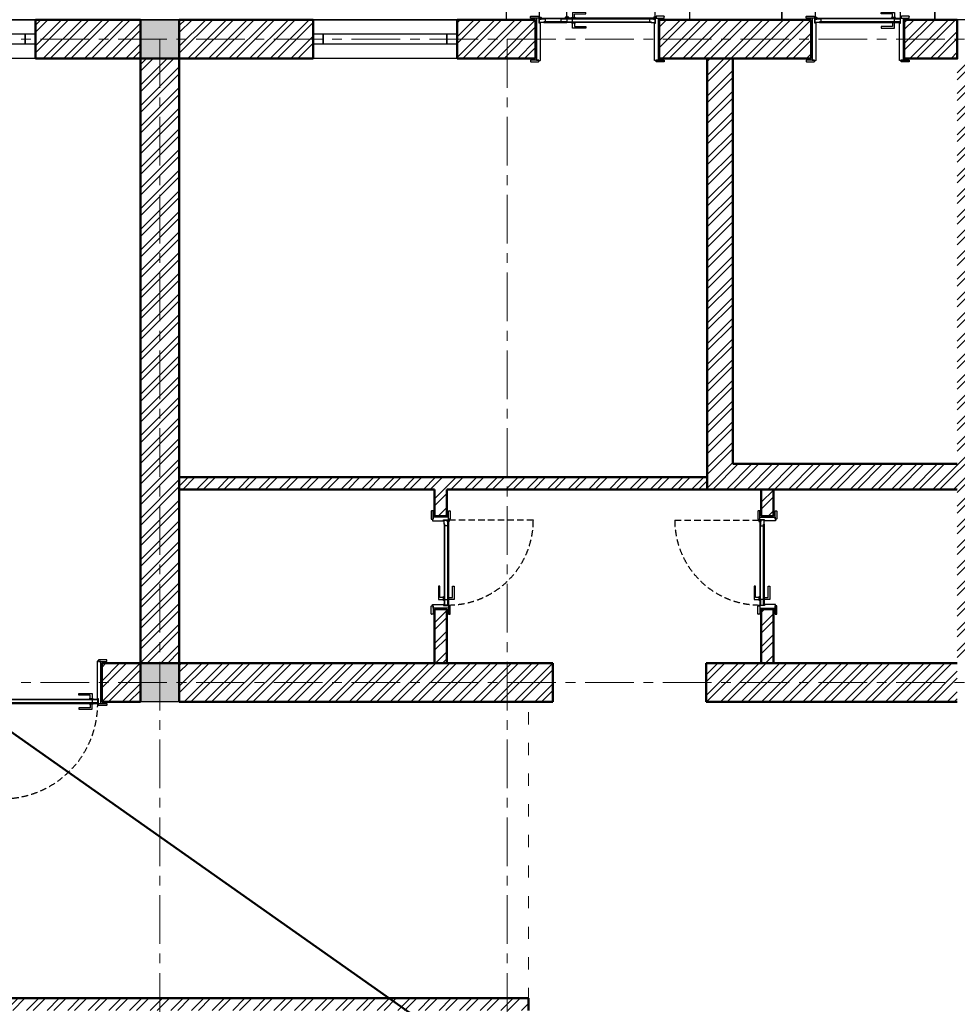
# Model space of a CAD drawing. Header units: millimetres. Extents: x 2063114 to 14983986, y -126020516 to 213791.
# Tile 42 of 256: x 2339965 to 2349149, y -1637401 to -1627761. Entities that reach past the tile are written whole.
import ezdxf

# ---------------------------------------------------------------- set-up
doc = ezdxf.new("R2010")
doc.units = ezdxf.units.MM
for name, pattern in [('181022_4A$0$Three Roomed_3C$0$HIDDEN2', [4.7625, 3.175, -1.5875]), ('ACAD_ISO03W100', [30, 12, -18]), ('ACAD_ISO10W100', [18, 12, -3, 0, -3]), ('осевая', [50.8, 31.75, -6.35, 6.35, -6.35])]:
    doc.linetypes.add(name, pattern=pattern)
for name, color, linetype, lineweight in [('_0', 7, 'Continuous', 20), ('сплошная_толстая', 7, 'Continuous', 50), ('Штриховка стен', 7, 'Continuous', 9)]:
    doc.layers.add(name, color=color, linetype=linetype, lineweight=lineweight)
for name, color, linetype in [('YQ_DIM', 3, 'Continuous'), ('двери и полы', 116, 'Continuous'), ('Окна', 5, 'Continuous'), ('пунктир', 1, 'ACAD_ISO10W100'), ('Размеры', 28, 'Continuous')]:
    doc.layers.add(name, color=color, linetype=linetype)

# ---------------------------------------------------------------- blocks, each defined once
blk = doc.blocks.new('*U387')
at = {"color": 0, "ltscale": 25}
for points in [[(0, 380), (1410, 380), (1410, 0), (0, 0)], [(0, 240), (100, 240), (100, 140), (0, 140)], [(100, 240), (1410, 240), (1410, 140), (100, 140)], [(100, 240), (1310, 240), (1310, 140), (100, 140)], [(1310, 240), (1410, 240), (1410, 140), (1310, 140)]]:
    blk.add_lwpolyline(points, close=True, dxfattribs=at)
blk = doc.blocks.new('*U393')
h = blk.add_hatch(color=0)
h.set_gradient(color1=(28, 28, 28), color2=(33, 33, 33), one_color=1, tint=0.13, name='INVSPHERICAL')
h.paths.add_polyline_path([(2487595.9, 242437.8), (2487598, 242437.8), (2487598, 242436.8, -0.277339), (2487597.5, 242435.9, -0.249299), (2487591.8, 242435.9, -0.277339), (2487591.2, 242436.8), (2487591.2, 242441), (2487594.9, 242441), (2487594.9, 242438.8, 0.414214)])
h = blk.add_hatch(color=0)
h.set_gradient(color1=(28, 28, 28), color2=(33, 33, 33), one_color=1, tint=0.13, name='INVSPHERICAL')
h.paths.add_polyline_path([(2488524.2, 242437.8), (2488522, 242437.8), (2488522, 242436.8, 0.277339), (2488522.6, 242435.9, 0.249299), (2488528.3, 242435.9, 0.277339), (2488528.8, 242436.8), (2488528.8, 242441), (2488525.2, 242441), (2488525.2, 242438.8, -0.414214)])
at = {"color": 0, "ltscale": 150}
for p, q in [((2487505, 242803), (2487505, 242819)), ((2487585, 242803), (2487505, 242803)), ((2487507, 242821), (2487583, 242821)), ((2487555, 242788), (2487555, 242408)), ((2487565, 242803), (2487585, 242803)), ((2487565, 242393), (2487565, 242803)), ((2487585, 242819), (2487585, 242803)), ((2487585, 242803), (2487585, 242808)), ((2487585, 242808), (2487600, 242808)), ((2487601, 242807), (2487601, 242439)), ((2488519, 242807), (2488519, 242439)), ((2488535, 242808), (2488520, 242808)), ((2488535, 242819), (2488535, 242803)), ((2488535, 242803), (2488535, 242808)), ((2488535, 242803), (2488615, 242803)), ((2488555, 242803), (2488535, 242803)), ((2488613, 242821), (2488537, 242821)), ((2488555, 242393), (2488555, 242803)), ((2488565, 242788), (2488565, 242408)), ((2488615, 242803), (2488615, 242819)), ((2487505, 242393), (2487505, 242377)), ((2487585, 242393), (2487505, 242393)), ((2487507, 242375), (2487583, 242375)), ((2487585, 242393), (2487565, 242393)), ((2487585, 242377), (2487585, 242393)), ((2487585, 242388), (2487585, 242393)), ((2487590, 242388), (2487585, 242388)), ((2487595, 242441), (2487591, 242441)), ((2487591, 242441), (2487591, 242389)), ((2487595, 242439), (2487595, 242441)), ((2487600, 242438), (2487596, 242438)), ((2488520, 242438), (2488524, 242438)), ((2488525, 242439), (2488525, 242441)), ((2488525, 242441), (2488529, 242441)), ((2488529, 242441), (2488529, 242389)), ((2488530, 242388), (2488535, 242388)), ((2488535, 242377), (2488535, 242393)), ((2488535, 242393), (2488615, 242393)), ((2488535, 242388), (2488535, 242393)), ((2488535, 242393), (2488555, 242393)), ((2488613, 242375), (2488537, 242375)), ((2488615, 242393), (2488615, 242377))]:
    blk.add_line(p, q, dxfattribs=at)
at = {"color": 0}
for p, q in [((2487591.2, 242441), (2487591.2, 242436.8)), ((2487594.7, 242435.2), (2487594.2, 242435.2)), ((2487594.2, 242435.2), (2487594.7, 242435.2)), ((2487594.9, 242438.8), (2487594.9, 242441)), ((2487598, 242437.8), (2487595.9, 242437.8)), ((2487598, 242437.8), (2487598, 242436.8)), ((2488522, 242437.8), (2488522, 242436.8)), ((2488522, 242437.8), (2488524.2, 242437.8)), ((2488525.2, 242438.8), (2488525.2, 242441)), ((2488525.3, 242435.2), (2488525.8, 242435.2)), ((2488525.8, 242435.2), (2488525.3, 242435.2)), ((2488528.8, 242441), (2488528.8, 242436.8))]:
    blk.add_line(p, q, dxfattribs=at)
at = {"color": 0, "ltscale": 150}
for points in [[(2488470.8, 242440.2), (2488450.8, 242440.2), (2488450.8, 242475.2), (2488340.8, 242475.2), (2488340.8, 242490.2), (2488470.8, 242490.2)], [(2487609.5, 242403.4), (2487591, 242403.4), (2487591, 242392.2), (2487609.5, 242392.2)], [(2487634.2, 242398.7), (2487609.5, 242398.7), (2487609.5, 242392.2), (2487634.2, 242392.2)], [(2487634.2, 242435.2), (2488525.8, 242435.2), (2488525.8, 242428.7), (2487634.2, 242428.7)], [(2488525.8, 242398.7), (2487634.2, 242398.7), (2487634.2, 242392.2), (2488525.8, 242392.2)], [(2488470.8, 242387.2), (2488450.8, 242387.2), (2488450.8, 242352.2), (2488340.8, 242352.2), (2488340.8, 242337.2), (2488470.8, 242337.2)], [(2488480.8, 242440.2), (2488440.8, 242440.2), (2488440.8, 242435.2), (2488480.8, 242435.2)], [(2488480.8, 242387.2), (2488440.8, 242387.2), (2488440.8, 242392.2), (2488480.8, 242392.2)], [(2488525.8, 242428.7), (2488470.3, 242428.7), (2488470.3, 242398.7), (2488525.8, 242398.7)]]:
    blk.add_lwpolyline(points, close=True, dxfattribs=at)
blk.add_lwpolyline([(2487649.7, 242428.7), (2487634.2, 242428.7), (2487634.2, 242435.2), (2487594.2, 242435.2), (2487594.2, 242403.4), (2487609.5, 242403.4), (2487609.5, 242398.7), (2487649.7, 242398.7), (2487649.7, 242428.7)], dxfattribs=at)
at = {"color": 0, "linetype": '181022_4A$0$Three Roomed_3C$0$HIDDEN2', "ltscale": 20}
blk.add_lwpolyline([(2488525.8, 242392.2, -0.414214), (2487594.2, 241460.6), (2487594.2, 242392.2)], format="xyb", dxfattribs=at)
at = {"color": 0, "ltscale": 150}
blk.add_lwpolyline([(2487609.5, 242392.2), (2487594.2, 242392.2), (2487594.2, 242389.1, 0.414214), (2487599.2, 242384.1), (2487604.5, 242384.1, 0.414214), (2487609.5, 242389.1), (2487609.5, 242392.2)], format="xyb", dxfattribs=at)
for centre, radius, start, end in [((2487507, 242819), 2, 90, 180), ((2487583, 242819), 2, 360, 90), ((2487600, 242807), 1, 359.94391, 90), ((2488520, 242807), 1, 90, 180.05609), ((2488537, 242819), 2, 90, 180), ((2488613, 242819), 2, 360, 90), ((2487507, 242377), 2, 180, 270), ((2487583, 242377), 2, 270, 0), ((2487590, 242389), 1, 270, 0), ((2487596, 242439), 1, 180, 270), ((2487600, 242439), 1, 270, 0), ((2488520, 242439), 1, 180, 270), ((2488524, 242439), 1, 270, 360), ((2488530, 242389), 1, 180, 270), ((2488537, 242377), 2, 180, 270), ((2488613, 242377), 2, 270, 0)]:
    blk.add_arc(centre, radius, start, end, dxfattribs=at)
at = {"color": 0}
for centre, radius, start, end in [((2487592.2, 242436.8), 1, 180, 242.00314), ((2487594.6, 242441.3), 6.11, 242.00314, 297.99686), ((2487595.9, 242438.8), 1, 180, 270), ((2487597, 242436.8), 1, 297.99686, 0), ((2488523, 242436.8), 1, 180, 242.00314), ((2488525.4, 242441.3), 6.11, 242.00314, 297.99686), ((2488524.2, 242438.8), 1, 270, 0), ((2488527.8, 242436.8), 1, 297.99686, 0)]:
    blk.add_arc(centre, radius, start, end, dxfattribs=at)
blk = doc.blocks.new('*U408')
h = blk.add_hatch(color=0)
h.set_gradient(color1=(28, 28, 28), color2=(33, 33, 33), one_color=1, tint=0.13, name='INVSPHERICAL')
h.paths.add_polyline_path([(2487695.9, 242567.8), (2487698, 242567.8), (2487698, 242566.8, -0.277339), (2487697.5, 242565.9, -0.249299), (2487691.8, 242565.9, -0.277339), (2487691.2, 242566.8), (2487691.2, 242571), (2487694.9, 242571), (2487694.9, 242568.8, 0.414214)])
h = blk.add_hatch(color=0)
h.set_gradient(color1=(28, 28, 28), color2=(33, 33, 33), one_color=1, tint=0.13, name='INVSPHERICAL')
h.paths.add_polyline_path([(2488524.2, 242567.8), (2488522, 242567.8), (2488522, 242566.8, 0.277339), (2488522.6, 242565.9, 0.249299), (2488528.3, 242565.9, 0.277339), (2488528.8, 242566.8), (2488528.8, 242571), (2488525.2, 242571), (2488525.2, 242568.8, -0.414214)])
at = {"color": 0, "ltscale": 150}
for p, q in [((2487605, 242673), (2487605, 242689)), ((2487685, 242673), (2487605, 242673)), ((2487607, 242691), (2487683, 242691)), ((2487655, 242658), (2487655, 242538)), ((2487665, 242673), (2487685, 242673)), ((2487665, 242523), (2487665, 242673)), ((2487685, 242689), (2487685, 242673)), ((2487685, 242673), (2487685, 242678)), ((2487685, 242678), (2487700, 242678)), ((2487701, 242677), (2487701, 242569)), ((2488519, 242677), (2488519, 242569)), ((2488535, 242678), (2488520, 242678)), ((2488535, 242689), (2488535, 242673)), ((2488535, 242673), (2488535, 242678)), ((2488535, 242673), (2488615, 242673)), ((2488555, 242673), (2488535, 242673)), ((2488613, 242691), (2488537, 242691)), ((2488555, 242523), (2488555, 242673)), ((2488565, 242658), (2488565, 242538)), ((2488615, 242673), (2488615, 242689)), ((2487695, 242571), (2487691, 242571)), ((2487691, 242571), (2487691, 242519)), ((2487695, 242569), (2487695, 242571)), ((2487700, 242568), (2487696, 242568)), ((2488520, 242568), (2488524, 242568)), ((2488525, 242569), (2488525, 242571)), ((2488525, 242571), (2488529, 242571)), ((2488529, 242571), (2488529, 242519)), ((2487605, 242523), (2487605, 242507)), ((2487685, 242523), (2487605, 242523)), ((2487607, 242505), (2487683, 242505)), ((2487685, 242523), (2487665, 242523)), ((2487685, 242507), (2487685, 242523)), ((2487685, 242518), (2487685, 242523)), ((2487690, 242518), (2487685, 242518)), ((2488530, 242518), (2488535, 242518)), ((2488535, 242507), (2488535, 242523)), ((2488535, 242523), (2488615, 242523)), ((2488535, 242518), (2488535, 242523)), ((2488535, 242523), (2488555, 242523)), ((2488613, 242505), (2488537, 242505)), ((2488615, 242523), (2488615, 242507))]:
    blk.add_line(p, q, dxfattribs=at)
at = {"color": 0}
for p, q in [((2487691.2, 242571), (2487691.2, 242566.8)), ((2487694.7, 242565.2), (2487694.2, 242565.2)), ((2487694.2, 242565.2), (2487694.7, 242565.2)), ((2487694.9, 242568.8), (2487694.9, 242571)), ((2487698, 242567.8), (2487695.9, 242567.8)), ((2487698, 242567.8), (2487698, 242566.8)), ((2488522, 242567.8), (2488522, 242566.8)), ((2488522, 242567.8), (2488524.2, 242567.8)), ((2488525.2, 242568.8), (2488525.2, 242571)), ((2488525.3, 242565.2), (2488525.8, 242565.2)), ((2488525.8, 242565.2), (2488525.3, 242565.2)), ((2488528.8, 242571), (2488528.8, 242566.8))]:
    blk.add_line(p, q, dxfattribs=at)
at = {"color": 0, "ltscale": 150}
for points in [[(2488485.8, 242565.2), (2487694.2, 242565.2), (2487694.2, 242558.7), (2488485.8, 242558.7)], [(2487694.2, 242558.7), (2487749.7, 242558.7), (2487749.7, 242528.7), (2487694.2, 242528.7)], [(2487739.2, 242570.2), (2487779.2, 242570.2), (2487779.2, 242565.2), (2487739.2, 242565.2)], [(2487749.2, 242570.2), (2487769.2, 242570.2), (2487769.2, 242605.2), (2487879.2, 242605.2), (2487879.2, 242620.2), (2487749.2, 242620.2)], [(2487694.2, 242528.7), (2488485.8, 242528.7), (2488485.8, 242522.2), (2487694.2, 242522.2)], [(2487739.2, 242517.2), (2487779.2, 242517.2), (2487779.2, 242522.2), (2487739.2, 242522.2)], [(2487749.2, 242517.2), (2487769.2, 242517.2), (2487769.2, 242482.2), (2487879.2, 242482.2), (2487879.2, 242467.2), (2487749.2, 242467.2)], [(2488485.8, 242528.7), (2488510.6, 242528.7), (2488510.6, 242522.2), (2488485.8, 242522.2)], [(2488510.6, 242533.4), (2488529, 242533.4), (2488529, 242522.2), (2488510.6, 242522.2)]]:
    blk.add_lwpolyline(points, close=True, dxfattribs=at)
blk.add_lwpolyline([(2488470.3, 242558.7), (2488485.8, 242558.7), (2488485.8, 242565.2), (2488525.8, 242565.2), (2488525.8, 242533.4), (2488510.6, 242533.4), (2488510.6, 242528.7), (2488470.3, 242528.7), (2488470.3, 242558.7)], dxfattribs=at)
at = {"color": 0, "linetype": '181022_4A$0$Three Roomed_3C$0$HIDDEN2', "ltscale": 20}
blk.add_lwpolyline([(2487694.2, 242522.2, 0.414214), (2488525.8, 241690.6), (2488525.8, 242522.2)], format="xyb", dxfattribs=at)
at = {"color": 0, "ltscale": 150}
blk.add_lwpolyline([(2488510.6, 242522.2), (2488525.8, 242522.2), (2488525.8, 242519.1, -0.414214), (2488520.8, 242514.1), (2488515.6, 242514.1, -0.414214), (2488510.6, 242519.1), (2488510.6, 242522.2)], format="xyb", dxfattribs=at)
for centre, radius, start, end in [((2487607, 242689), 2, 90, 180), ((2487683, 242689), 2, 360, 90), ((2487700, 242677), 1, 359.94391, 90), ((2488520, 242677), 1, 90, 180.05609), ((2488537, 242689), 2, 90, 180), ((2488613, 242689), 2, 0, 90), ((2487696, 242569), 1, 180, 270), ((2487700, 242569), 1, 270, 0), ((2488520, 242569), 1, 180, 270), ((2488524, 242569), 1, 270, 360), ((2487607, 242507), 2, 180, 270), ((2487683, 242507), 2, 270, 0), ((2487690, 242519), 1, 270, 0), ((2488530, 242519), 1, 180, 270), ((2488537, 242507), 2, 180, 270), ((2488613, 242507), 2, 270, 0)]:
    blk.add_arc(centre, radius, start, end, dxfattribs=at)
at = {"color": 0}
for centre, radius, start, end in [((2487692.2, 242566.8), 1, 180, 242.00314), ((2487694.6, 242571.3), 6.11, 242.00314, 297.99686), ((2487695.9, 242568.8), 1, 180, 270), ((2487697, 242566.8), 1, 297.99686, 0), ((2488523, 242566.8), 1, 180, 242.00314), ((2488525.4, 242571.3), 6.11, 242.00314, 297.99686), ((2488524.2, 242568.8), 1, 270, 0), ((2488527.8, 242566.8), 1, 297.99686, 0)]:
    blk.add_arc(centre, radius, start, end, dxfattribs=at)
blk = doc.blocks.new('*U409')
h = blk.add_hatch(color=0)
h.set_gradient(color1=(28, 28, 28), color2=(33, 33, 33), one_color=1, tint=0.13, name='INVSPHERICAL')
h.paths.add_polyline_path([(2487695.9, 242628.2), (2487698, 242628.2), (2487698, 242629.2, 0.277339), (2487697.5, 242630.1, 0.249299), (2487691.8, 242630.1, 0.277339), (2487691.2, 242629.2), (2487691.2, 242625), (2487694.9, 242625), (2487694.9, 242627.2, -0.414214)])
h = blk.add_hatch(color=0)
h.set_gradient(color1=(28, 28, 28), color2=(33, 33, 33), one_color=1, tint=0.13, name='INVSPHERICAL')
h.paths.add_polyline_path([(2488524.2, 242628.2), (2488522, 242628.2), (2488522, 242629.2, -0.277339), (2488522.6, 242630.1, -0.249299), (2488528.3, 242630.1, -0.277339), (2488528.8, 242629.2), (2488528.8, 242625), (2488525.2, 242625), (2488525.2, 242627.2, 0.414214)])
at = {"color": 0, "ltscale": 150}
for p, q in [((2487605, 242673), (2487605, 242689)), ((2487685, 242673), (2487605, 242673)), ((2487607, 242691), (2487683, 242691)), ((2487655, 242538), (2487655, 242658)), ((2487685, 242673), (2487665, 242673)), ((2487665, 242673), (2487665, 242523)), ((2487685, 242689), (2487685, 242673)), ((2487690, 242678), (2487685, 242678)), ((2487685, 242678), (2487685, 242673)), ((2487691, 242625), (2487691, 242677)), ((2488529, 242625), (2488529, 242677)), ((2488530, 242678), (2488535, 242678)), ((2488535, 242689), (2488535, 242673)), ((2488535, 242678), (2488535, 242673)), ((2488535, 242673), (2488615, 242673)), ((2488535, 242673), (2488555, 242673)), ((2488613, 242691), (2488537, 242691)), ((2488555, 242673), (2488555, 242523)), ((2488565, 242538), (2488565, 242658)), ((2488615, 242673), (2488615, 242689)), ((2487695, 242625), (2487691, 242625)), ((2487695, 242627), (2487695, 242625)), ((2487700, 242628), (2487696, 242628)), ((2487701, 242519), (2487701, 242627)), ((2488519, 242519), (2488519, 242627)), ((2488520, 242628), (2488524, 242628)), ((2488525, 242627), (2488525, 242625)), ((2488525, 242625), (2488529, 242625)), ((2487605, 242523), (2487605, 242507)), ((2487685, 242523), (2487605, 242523)), ((2487607, 242505), (2487683, 242505)), ((2487665, 242523), (2487685, 242523)), ((2487685, 242507), (2487685, 242523)), ((2487685, 242523), (2487685, 242518)), ((2487685, 242518), (2487700, 242518)), ((2488535, 242518), (2488520, 242518)), ((2488535, 242507), (2488535, 242523)), ((2488535, 242523), (2488615, 242523)), ((2488555, 242523), (2488535, 242523)), ((2488535, 242523), (2488535, 242518)), ((2488613, 242505), (2488537, 242505)), ((2488615, 242523), (2488615, 242507))]:
    blk.add_line(p, q, dxfattribs=at)
at = {"color": 0}
for p, q in [((2487691.2, 242625), (2487691.2, 242629.2)), ((2487694.7, 242630.8), (2487694.2, 242630.8)), ((2487694.2, 242630.8), (2487694.7, 242630.8)), ((2487694.9, 242627.2), (2487694.9, 242625)), ((2487698, 242628.2), (2487695.9, 242628.2)), ((2487698, 242628.2), (2487698, 242629.2)), ((2488522, 242628.2), (2488522, 242629.2)), ((2488522, 242628.2), (2488524.2, 242628.2)), ((2488525.2, 242627.2), (2488525.2, 242625)), ((2488525.3, 242630.8), (2488525.8, 242630.8)), ((2488525.8, 242630.8), (2488525.3, 242630.8)), ((2488528.8, 242625), (2488528.8, 242629.2))]:
    blk.add_line(p, q, dxfattribs=at)
at = {"color": 0, "linetype": '181022_4A$0$Three Roomed_3C$0$HIDDEN2', "ltscale": 20}
blk.add_lwpolyline([(2487694.2, 242673.8, -0.414214), (2488525.8, 243505.4), (2488525.8, 242673.8)], format="xyb", dxfattribs=at)
at = {"color": 0, "ltscale": 150}
for points in [[(2487694.2, 242667.3), (2488485.8, 242667.3), (2488485.8, 242673.8), (2487694.2, 242673.8)], [(2487694.2, 242637.3), (2487749.7, 242637.3), (2487749.7, 242667.3), (2487694.2, 242667.3)], [(2487739.2, 242678.8), (2487779.2, 242678.8), (2487779.2, 242673.8), (2487739.2, 242673.8)], [(2487749.2, 242678.8), (2487769.2, 242678.8), (2487769.2, 242713.8), (2487879.2, 242713.8), (2487879.2, 242728.8), (2487749.2, 242728.8)], [(2488485.8, 242667.3), (2488510.6, 242667.3), (2488510.6, 242673.8), (2488485.8, 242673.8)], [(2488510.6, 242662.6), (2488529, 242662.6), (2488529, 242673.8), (2488510.6, 242673.8)], [(2488485.8, 242630.8), (2487694.2, 242630.8), (2487694.2, 242637.3), (2488485.8, 242637.3)], [(2487739.2, 242625.8), (2487779.2, 242625.8), (2487779.2, 242630.8), (2487739.2, 242630.8)], [(2487749.2, 242625.8), (2487769.2, 242625.8), (2487769.2, 242590.8), (2487879.2, 242590.8), (2487879.2, 242575.8), (2487749.2, 242575.8)]]:
    blk.add_lwpolyline(points, close=True, dxfattribs=at)
blk.add_lwpolyline([(2488470.3, 242637.3), (2488485.8, 242637.3), (2488485.8, 242630.8), (2488525.8, 242630.8), (2488525.8, 242662.6), (2488510.6, 242662.6), (2488510.6, 242667.3), (2488470.3, 242667.3), (2488470.3, 242637.3)], dxfattribs=at)
blk.add_lwpolyline([(2488510.6, 242673.8), (2488525.8, 242673.8), (2488525.8, 242676.9, 0.414214), (2488520.8, 242681.9), (2488515.6, 242681.9, 0.414214), (2488510.6, 242676.9), (2488510.6, 242673.8)], format="xyb", dxfattribs=at)
for centre, radius, start, end in [((2487607, 242689), 2, 90, 180), ((2487683, 242689), 2, 360, 90), ((2487690, 242677), 1, 360, 90), ((2488530, 242677), 1, 90, 180), ((2488537, 242689), 2, 90, 180), ((2488613, 242689), 2, 0, 90), ((2487696, 242627), 1, 90, 180), ((2487700, 242627), 1, 0, 90), ((2488520, 242627), 1, 90, 180), ((2488524, 242627), 1, 0, 90), ((2487607, 242507), 2, 180, 270), ((2487683, 242507), 2, 270, 0), ((2487700, 242519), 1, 270, 0.05609), ((2488520, 242519), 1, 179.94391, 270), ((2488537, 242507), 2, 180, 270), ((2488613, 242507), 2, 270, 0)]:
    blk.add_arc(centre, radius, start, end, dxfattribs=at)
at = {"color": 0}
for centre, radius, start, end in [((2487692.2, 242629.2), 1, 117.99686, 180), ((2487694.6, 242624.7), 6.11, 62.00314, 117.99686), ((2487695.9, 242627.2), 1, 90, 180), ((2487697, 242629.2), 1, 0, 62.00314), ((2488523, 242629.2), 1, 117.99686, 180), ((2488525.4, 242624.7), 6.11, 62.00314, 117.99686), ((2488524.2, 242627.2), 1, 0, 90), ((2488527.8, 242629.2), 1, 0, 62.00314)]:
    blk.add_arc(centre, radius, start, end, dxfattribs=at)
blk = doc.blocks.new('*U406')
h = blk.add_hatch(color=0)
h.set_gradient(color1=(28, 28, 28), color2=(33, 33, 33), one_color=1, tint=0.13, name='INVSPHERICAL')
h.paths.add_polyline_path([(2487695.9, 242437.8), (2487698, 242437.8), (2487698, 242436.8, -0.277339), (2487697.5, 242435.9, -0.249299), (2487691.8, 242435.9, -0.277339), (2487691.2, 242436.8), (2487691.2, 242441), (2487694.9, 242441), (2487694.9, 242438.8, 0.414214)])
h = blk.add_hatch(color=0)
h.set_gradient(color1=(28, 28, 28), color2=(33, 33, 33), one_color=1, tint=0.13, name='INVSPHERICAL')
h.paths.add_polyline_path([(2488524.2, 242437.8), (2488522, 242437.8), (2488522, 242436.8, 0.277339), (2488522.6, 242435.9, 0.249299), (2488528.3, 242435.9, 0.277339), (2488528.8, 242436.8), (2488528.8, 242441), (2488525.2, 242441), (2488525.2, 242438.8, -0.414214)])
at = {"color": 0, "ltscale": 150}
for p, q in [((2487605, 242803), (2487605, 242819)), ((2487685, 242803), (2487605, 242803)), ((2487607, 242821), (2487683, 242821)), ((2487655, 242788), (2487655, 242408)), ((2487665, 242803), (2487685, 242803)), ((2487665, 242393), (2487665, 242803)), ((2487685, 242819), (2487685, 242803)), ((2487685, 242803), (2487685, 242808)), ((2487685, 242808), (2487700, 242808)), ((2487701, 242807), (2487701, 242439)), ((2488519, 242807), (2488519, 242439)), ((2488535, 242808), (2488520, 242808)), ((2488535, 242819), (2488535, 242803)), ((2488535, 242803), (2488535, 242808)), ((2488535, 242803), (2488615, 242803)), ((2488555, 242803), (2488535, 242803)), ((2488613, 242821), (2488537, 242821)), ((2488555, 242393), (2488555, 242803)), ((2488565, 242788), (2488565, 242408)), ((2488615, 242803), (2488615, 242819)), ((2487605, 242393), (2487605, 242377)), ((2487685, 242393), (2487605, 242393)), ((2487607, 242375), (2487683, 242375)), ((2487685, 242393), (2487665, 242393)), ((2487685, 242377), (2487685, 242393)), ((2487685, 242388), (2487685, 242393)), ((2487690, 242388), (2487685, 242388)), ((2487695, 242441), (2487691, 242441)), ((2487691, 242441), (2487691, 242389)), ((2487695, 242439), (2487695, 242441)), ((2487700, 242438), (2487696, 242438)), ((2488520, 242438), (2488524, 242438)), ((2488525, 242439), (2488525, 242441)), ((2488525, 242441), (2488529, 242441)), ((2488529, 242441), (2488529, 242389)), ((2488530, 242388), (2488535, 242388)), ((2488535, 242377), (2488535, 242393)), ((2488535, 242393), (2488615, 242393)), ((2488535, 242388), (2488535, 242393)), ((2488535, 242393), (2488555, 242393)), ((2488613, 242375), (2488537, 242375)), ((2488615, 242393), (2488615, 242377))]:
    blk.add_line(p, q, dxfattribs=at)
at = {"color": 0}
for p, q in [((2487691.2, 242441), (2487691.2, 242436.8)), ((2487694.7, 242435.2), (2487694.2, 242435.2)), ((2487694.2, 242435.2), (2487694.7, 242435.2)), ((2487694.9, 242438.8), (2487694.9, 242441)), ((2487698, 242437.8), (2487695.9, 242437.8)), ((2487698, 242437.8), (2487698, 242436.8)), ((2488522, 242437.8), (2488522, 242436.8)), ((2488522, 242437.8), (2488524.2, 242437.8)), ((2488525.2, 242438.8), (2488525.2, 242441)), ((2488525.3, 242435.2), (2488525.8, 242435.2)), ((2488525.8, 242435.2), (2488525.3, 242435.2)), ((2488528.8, 242441), (2488528.8, 242436.8))]:
    blk.add_line(p, q, dxfattribs=at)
at = {"color": 0, "ltscale": 150}
for points in [[(2488470.8, 242440.2), (2488450.8, 242440.2), (2488450.8, 242475.2), (2488340.8, 242475.2), (2488340.8, 242490.2), (2488470.8, 242490.2)], [(2487709.5, 242403.4), (2487691, 242403.4), (2487691, 242392.2), (2487709.5, 242392.2)], [(2487734.2, 242398.7), (2487709.5, 242398.7), (2487709.5, 242392.2), (2487734.2, 242392.2)], [(2487734.2, 242435.2), (2488525.8, 242435.2), (2488525.8, 242428.7), (2487734.2, 242428.7)], [(2488525.8, 242398.7), (2487734.2, 242398.7), (2487734.2, 242392.2), (2488525.8, 242392.2)], [(2488470.8, 242387.2), (2488450.8, 242387.2), (2488450.8, 242352.2), (2488340.8, 242352.2), (2488340.8, 242337.2), (2488470.8, 242337.2)], [(2488480.8, 242440.2), (2488440.8, 242440.2), (2488440.8, 242435.2), (2488480.8, 242435.2)], [(2488480.8, 242387.2), (2488440.8, 242387.2), (2488440.8, 242392.2), (2488480.8, 242392.2)], [(2488525.8, 242428.7), (2488470.3, 242428.7), (2488470.3, 242398.7), (2488525.8, 242398.7)]]:
    blk.add_lwpolyline(points, close=True, dxfattribs=at)
blk.add_lwpolyline([(2487749.7, 242428.7), (2487734.2, 242428.7), (2487734.2, 242435.2), (2487694.2, 242435.2), (2487694.2, 242403.4), (2487709.5, 242403.4), (2487709.5, 242398.7), (2487749.7, 242398.7), (2487749.7, 242428.7)], dxfattribs=at)
at = {"color": 0, "linetype": '181022_4A$0$Three Roomed_3C$0$HIDDEN2', "ltscale": 20}
blk.add_lwpolyline([(2488525.8, 242392.2, -0.414214), (2487694.2, 241560.6), (2487694.2, 242392.2)], format="xyb", dxfattribs=at)
at = {"color": 0, "ltscale": 150}
blk.add_lwpolyline([(2487709.5, 242392.2), (2487694.2, 242392.2), (2487694.2, 242389.1, 0.414214), (2487699.2, 242384.1), (2487704.5, 242384.1, 0.414214), (2487709.5, 242389.1), (2487709.5, 242392.2)], format="xyb", dxfattribs=at)
for centre, radius, start, end in [((2487607, 242819), 2, 90, 180), ((2487683, 242819), 2, 360, 90), ((2487700, 242807), 1, 359.94391, 90), ((2488520, 242807), 1, 90, 180.05609), ((2488537, 242819), 2, 90, 180), ((2488613, 242819), 2, 0, 90), ((2487607, 242377), 2, 180, 270), ((2487683, 242377), 2, 270, 0), ((2487690, 242389), 1, 270, 0), ((2487696, 242439), 1, 180, 270), ((2487700, 242439), 1, 270, 0), ((2488520, 242439), 1, 180, 270), ((2488524, 242439), 1, 270, 360), ((2488530, 242389), 1, 180, 270), ((2488537, 242377), 2, 180, 270), ((2488613, 242377), 2, 270, 0)]:
    blk.add_arc(centre, radius, start, end, dxfattribs=at)
at = {"color": 0}
for centre, radius, start, end in [((2487692.2, 242436.8), 1, 180, 242.00314), ((2487694.6, 242441.3), 6.11, 242.00314, 297.99686), ((2487695.9, 242438.8), 1, 180, 270), ((2487697, 242436.8), 1, 297.99686, 0), ((2488523, 242436.8), 1, 180, 242.00314), ((2488525.4, 242441.3), 6.11, 242.00314, 297.99686), ((2488524.2, 242438.8), 1, 270, 0), ((2488527.8, 242436.8), 1, 297.99686, 0)]:
    blk.add_arc(centre, radius, start, end, dxfattribs=at)
blk = doc.blocks.new('*U404')
h = blk.add_hatch(color=0)
h.set_gradient(color1=(28, 28, 28), color2=(33, 33, 33), one_color=1, tint=0.13, name='INVSPHERICAL')
h.paths.add_polyline_path([(2487395.9, 242437.8), (2487398, 242437.8), (2487398, 242436.8, -0.277339), (2487397.5, 242435.9, -0.249299), (2487391.8, 242435.9, -0.277339), (2487391.2, 242436.8), (2487391.2, 242441), (2487394.9, 242441), (2487394.9, 242438.8, 0.414214)])
h = blk.add_hatch(color=0)
h.set_gradient(color1=(28, 28, 28), color2=(33, 33, 33), one_color=1, tint=0.13, name='INVSPHERICAL')
h.paths.add_polyline_path([(2488524.2, 242437.8), (2488522, 242437.8), (2488522, 242436.8, 0.277339), (2488522.6, 242435.9, 0.249299), (2488528.3, 242435.9, 0.277339), (2488528.8, 242436.8), (2488528.8, 242441), (2488525.2, 242441), (2488525.2, 242438.8, -0.414214)])
at = {"color": 0, "ltscale": 150}
for p, q in [((2487305, 242803), (2487305, 242819)), ((2487385, 242803), (2487305, 242803)), ((2487307, 242821), (2487383, 242821)), ((2487355, 242788), (2487355, 242408)), ((2487365, 242803), (2487385, 242803)), ((2487365, 242393), (2487365, 242803)), ((2487385, 242819), (2487385, 242803)), ((2487385, 242803), (2487385, 242808)), ((2487385, 242808), (2487400, 242808)), ((2487401, 242807), (2487401, 242439)), ((2488519, 242807), (2488519, 242439)), ((2488535, 242808), (2488520, 242808)), ((2488535, 242819), (2488535, 242803)), ((2488535, 242803), (2488535, 242808)), ((2488535, 242803), (2488615, 242803)), ((2488555, 242803), (2488535, 242803)), ((2488613, 242821), (2488537, 242821)), ((2488555, 242393), (2488555, 242803)), ((2488565, 242788), (2488565, 242408)), ((2488615, 242803), (2488615, 242819)), ((2487305, 242393), (2487305, 242377)), ((2487385, 242393), (2487305, 242393)), ((2487307, 242375), (2487383, 242375)), ((2487385, 242393), (2487365, 242393)), ((2487385, 242377), (2487385, 242393)), ((2487385, 242388), (2487385, 242393)), ((2487390, 242388), (2487385, 242388)), ((2487395, 242441), (2487391, 242441)), ((2487391, 242441), (2487391, 242389)), ((2487395, 242439), (2487395, 242441)), ((2487400, 242438), (2487396, 242438)), ((2488520, 242438), (2488524, 242438)), ((2488525, 242439), (2488525, 242441)), ((2488525, 242441), (2488529, 242441)), ((2488529, 242441), (2488529, 242389)), ((2488530, 242388), (2488535, 242388)), ((2488535, 242377), (2488535, 242393)), ((2488535, 242393), (2488615, 242393)), ((2488535, 242388), (2488535, 242393)), ((2488535, 242393), (2488555, 242393)), ((2488613, 242375), (2488537, 242375)), ((2488615, 242393), (2488615, 242377))]:
    blk.add_line(p, q, dxfattribs=at)
at = {"color": 0}
for p, q in [((2487391.2, 242441), (2487391.2, 242436.8)), ((2487394.7, 242435.2), (2487394.2, 242435.2)), ((2487394.2, 242435.2), (2487394.7, 242435.2)), ((2487394.9, 242438.8), (2487394.9, 242441)), ((2487398, 242437.8), (2487395.9, 242437.8)), ((2487398, 242437.8), (2487398, 242436.8)), ((2488522, 242437.8), (2488522, 242436.8)), ((2488522, 242437.8), (2488524.2, 242437.8)), ((2488525.2, 242438.8), (2488525.2, 242441)), ((2488525.3, 242435.2), (2488525.8, 242435.2)), ((2488525.8, 242435.2), (2488525.3, 242435.2)), ((2488528.8, 242441), (2488528.8, 242436.8))]:
    blk.add_line(p, q, dxfattribs=at)
at = {"color": 0, "ltscale": 150}
for points in [[(2487715, 242440.2), (2487735, 242440.2), (2487735, 242475.2), (2487845, 242475.2), (2487845, 242490.2), (2487715, 242490.2)], [(2487409.5, 242403.4), (2487391, 242403.4), (2487391, 242392.2), (2487409.5, 242392.2)], [(2487434.2, 242398.7), (2487409.5, 242398.7), (2487409.5, 242392.2), (2487434.2, 242392.2)], [(2487434.2, 242435.2), (2487660, 242435.2), (2487660, 242428.7), (2487434.2, 242428.7)], [(2487660, 242398.7), (2487434.2, 242398.7), (2487434.2, 242392.2), (2487660, 242392.2)], [(2487660, 242428.7), (2487604.5, 242428.7), (2487604.5, 242398.7), (2487660, 242398.7)], [(2488485.8, 242435.2), (2487660, 242435.2), (2487660, 242428.7), (2488485.8, 242428.7)], [(2487660, 242428.7), (2487715.5, 242428.7), (2487715.5, 242398.7), (2487660, 242398.7)], [(2487660, 242398.7), (2488485.8, 242398.7), (2488485.8, 242392.2), (2487660, 242392.2)], [(2487705, 242440.2), (2487745, 242440.2), (2487745, 242435.2), (2487705, 242435.2)], [(2487705, 242387.2), (2487745, 242387.2), (2487745, 242392.2), (2487705, 242392.2)], [(2487715, 242387.2), (2487735, 242387.2), (2487735, 242352.2), (2487845, 242352.2), (2487845, 242337.2), (2487715, 242337.2)], [(2488485.8, 242398.7), (2488510.6, 242398.7), (2488510.6, 242392.2), (2488485.8, 242392.2)], [(2488510.6, 242403.4), (2488529, 242403.4), (2488529, 242392.2), (2488510.6, 242392.2)]]:
    blk.add_lwpolyline(points, close=True, dxfattribs=at)
for points in [[(2487449.7, 242428.7), (2487434.2, 242428.7), (2487434.2, 242435.2), (2487394.2, 242435.2), (2487394.2, 242403.4), (2487409.5, 242403.4), (2487409.5, 242398.7), (2487449.7, 242398.7), (2487449.7, 242428.7)], [(2488470.3, 242428.7), (2488485.8, 242428.7), (2488485.8, 242435.2), (2488525.8, 242435.2), (2488525.8, 242403.4), (2488510.6, 242403.4), (2488510.6, 242398.7), (2488470.3, 242398.7), (2488470.3, 242428.7)]]:
    blk.add_lwpolyline(points, dxfattribs=at)
for points in [[(2487409.5, 242392.2), (2487394.2, 242392.2), (2487394.2, 242389.1, 0.414214), (2487399.2, 242384.1), (2487404.5, 242384.1, 0.414214), (2487409.5, 242389.1), (2487409.5, 242392.2)], [(2488510.6, 242392.2), (2488525.8, 242392.2), (2488525.8, 242389.1, -0.414214), (2488520.8, 242384.1), (2488515.6, 242384.1, -0.414214), (2488510.6, 242389.1), (2488510.6, 242392.2)]]:
    blk.add_lwpolyline(points, format="xyb", dxfattribs=at)
at = {"color": 0, "linetype": '181022_4A$0$Three Roomed_3C$0$HIDDEN2', "ltscale": 20}
for points in [[(2487394.2, 242392.2), (2487394.2, 242126.4, 0.414214), (2487660, 242392.2)], [(2488525.8, 242392.2), (2488525.8, 241526.4, -0.414214), (2487660, 242392.2)]]:
    blk.add_lwpolyline(points, format="xyb", dxfattribs=at)
at = {"ltscale": 150}
blk.add_lwpolyline([(2487675, 242382.2), (2487650, 242382.2, -0.414214), (2487645, 242387.2), (2487645, 242392.2), (2487680, 242392.2), (2487680, 242387.2, -0.414214)], format="xyb", close=True, dxfattribs=at)
at = {"color": 0, "ltscale": 150}
for centre, radius, start, end in [((2487307, 242819), 2, 90, 180), ((2487383, 242819), 2, 360, 90), ((2487400, 242807), 1, 359.94391, 90), ((2488520, 242807), 1, 90, 180.05609), ((2488537, 242819), 2, 90, 180), ((2488613, 242819), 2, 360, 90), ((2487307, 242377), 2, 180, 270), ((2487383, 242377), 2, 270, 0), ((2487390, 242389), 1, 270, 0), ((2487396, 242439), 1, 180, 270), ((2487400, 242439), 1, 270, 0), ((2488520, 242439), 1, 180, 270), ((2488524, 242439), 1, 270, 360), ((2488530, 242389), 1, 180, 270), ((2488537, 242377), 2, 180, 270), ((2488613, 242377), 2, 270, 0)]:
    blk.add_arc(centre, radius, start, end, dxfattribs=at)
at = {"color": 0}
for centre, radius, start, end in [((2487392.2, 242436.8), 1, 180, 242.00314), ((2487394.6, 242441.3), 6.11, 242.00314, 297.99686), ((2487395.9, 242438.8), 1, 180, 270), ((2487397, 242436.8), 1, 297.99686, 0), ((2488523, 242436.8), 1, 180, 242.00314), ((2488525.4, 242441.3), 6.11, 242.00314, 297.99686), ((2488524.2, 242438.8), 1, 270, 0), ((2488527.8, 242436.8), 1, 297.99686, 0)]:
    blk.add_arc(centre, radius, start, end, dxfattribs=at)

msp = doc.modelspace()

# ---------------------------------------------------------------- hatches: boundary and pattern name
at = {"ltscale": 150, "transparency": 33554687}
h = msp.add_hatch(color=256, dxfattribs=at)
h.dxf.hatch_style = 1
h.paths.add_polyline_path([(2341528.52496, -1627761.30835), (2341148.52496, -1627761.30835), (2341148.52496, -1628141.30835), (2341528.52496, -1628141.30835)])
h = msp.add_hatch(color=256, dxfattribs=at)
h.dxf.hatch_style = 1
h.paths.add_polyline_path([(2341528.52496, -1634061.30835), (2341148.52496, -1634061.30835), (2341148.52496, -1634441.30835), (2341528.52496, -1634441.30835)])
at = {"layer": 'Штриховка стен', "lineweight": 9}
h = msp.add_hatch(dxfattribs=at)
h.set_pattern_fill('ANSI32', color=256, scale=15)
h.set_pattern_definition([(45, (2936232.94, -1780923.32), (-101.02788, 101.02788), []), (45, (2936300.29, -1780923.32), (-101.02788, 101.02788), [])])
h.paths.add_polyline_path([(2350878.52495, -1634061.30835), (2349528.52496, -1634061.30835), (2349528.52496, -1634441.30835), (2350878.52495, -1634441.30835)])
h.paths.add_polyline_path([(2353948.52496, -1634061.30835), (2351688.52496, -1634061.30835), (2351688.52496, -1634441.30835), (2353948.52495, -1634441.30835)])
h.paths.add_polyline_path([(2356648.52496, -1634061.30835), (2355158.52496, -1634061.30835), (2355158.52496, -1634441.30835), (2356648.52495, -1634441.30835)])
h.paths.add_polyline_path([(2339758.52496, -1634061.30835), (2337358.52496, -1634061.30835), (2337358.52496, -1634441.30835), (2339758.52496, -1634441.30835)])
h.paths.add_polyline_path([(2336648.52496, -1634061.30835), (2335228.52496, -1634061.30835), (2335228.52496, -1634441.30835), (2336648.52496, -1634441.30835)])
h.paths.add_polyline_path([(2334848.52496, -1634061.30835), (2334448.52496, -1634061.30835), (2334448.52496, -1634441.30835), (2334848.52496, -1634441.30835)])
h.paths.add_polyline_path([(2328928.52496, -1628141.30835), (2328548.52496, -1628141.30835), (2328548.52496, -1634061.30835), (2328928.52496, -1634061.30835)])
h.paths.add_polyline_path([(2328928.52496, -1634441.30835), (2328548.52496, -1634441.30835), (2328548.52496, -1635871.30835), (2328928.52496, -1635871.30835)])
h.paths.add_polyline_path([(2328928.52496, -1637081.30836), (2328548.52496, -1637081.30836), (2328548.52496, -1637721.30835), (2328928.52496, -1637721.30835)])
h.paths.add_polyline_path([(2328928.52495, -1638931.30835), (2328548.52496, -1638931.30835), (2328548.52496, -1640361.30835), (2328928.52496, -1640361.30835)])
h.paths.add_polyline_path([(2328928.52496, -1640741.30835), (2328548.52496, -1640741.30835), (2328548.52496, -1646661.30835), (2328928.52496, -1646661.30835)])
h.paths.add_polyline_path([(2329958.52496, -1646661.30835), (2328928.52496, -1646661.30835), (2328928.52496, -1647041.30835), (2329958.52496, -1647041.30835)])
h.paths.add_polyline_path([(2332528.52496, -1646661.30835), (2331368.52496, -1646661.30835), (2331368.52496, -1647041.30835), (2332528.52496, -1647041.30835)])
h.paths.add_polyline_path([(2334848.52496, -1646661.30835), (2333938.52496, -1646661.30835), (2333938.52496, -1647041.30835), (2334848.52496, -1647041.30835)])
h.paths.add_polyline_path([(2336138.52496, -1646661.30835), (2335228.52496, -1646661.30835), (2335228.52496, -1647041.30835), (2336138.52496, -1647041.30835)])
h.paths.add_polyline_path([(2338708.52496, -1646661.30835), (2337548.52496, -1646661.30835), (2337548.52496, -1647041.30835), (2338708.52496, -1647041.30835)])
h.paths.add_polyline_path([(2341148.52496, -1646661.30835), (2340118.52496, -1646661.30835), (2340118.52496, -1647041.30835), (2341148.52496, -1647041.30835)])
h.paths.add_polyline_path([(2341528.52496, -1640741.30835), (2341148.52496, -1640741.30835), (2341148.52496, -1646661.30835), (2341528.52496, -1646661.30835)])
h.paths.add_polyline_path([(2334848.52496, -1640361.30835), (2334448.52496, -1640361.30835), (2334448.52496, -1640741.30835), (2334848.52496, -1640741.30835)])
h.paths.add_polyline_path([(2336648.52496, -1640361.30835), (2335228.52496, -1640361.30835), (2335228.52496, -1640741.30835), (2336648.52496, -1640741.30835)])
h.paths.add_polyline_path([(2339758.52496, -1640361.30835), (2337358.52496, -1640361.30835), (2337358.52496, -1640741.30835), (2339758.52496, -1640741.30835)])
h.paths.add_polyline_path([(2341148.52496, -1640361.30835), (2340768.52496, -1640361.30835), (2340768.52496, -1640741.30835), (2341148.52496, -1640741.30835)])
h.paths.add_polyline_path([(2344548.52496, -1640361.30835), (2341528.52496, -1640361.30835), (2341528.52496, -1640741.30835), (2344548.52496, -1640741.30835)])
h.paths.add_polyline_path([(2346298.52495, -1640361.30835), (2344928.52496, -1640361.30835), (2344928.52496, -1640741.30835), (2346298.52495, -1640741.30835)])
h.paths.add_polyline_path([(2344548.52496, -1646661.30835), (2341528.52496, -1646661.30835), (2341528.52496, -1647041.30835), (2344548.52496, -1647041.30835)])
h.paths.add_polyline_path([(2349148.52496, -1640361.30835), (2347608.52496, -1640361.30835), (2347608.52496, -1640741.30835), (2349148.52496, -1640741.30835)])
h.paths.add_polyline_path([(2350718.52496, -1646661.30835), (2349528.52495, -1646661.30835), (2349528.52495, -1647041.30835), (2350718.52496, -1647041.30835)])
h.paths.add_polyline_path([(2354078.52496, -1646661.30835), (2352128.52496, -1646661.30835), (2352128.52496, -1647041.30835), (2354078.52496, -1647041.30835)])
h.paths.add_polyline_path([(2356648.52496, -1646661.30835), (2355488.52496, -1646661.30835), (2355488.52496, -1647041.30835), (2356648.52496, -1647041.30835)])
h.paths.add_polyline_path([(2357028.52496, -1640741.30835), (2356648.52496, -1640741.30835), (2356648.52496, -1646661.30835), (2357028.52496, -1646661.30835)])
h.paths.add_polyline_path([(2357028.52496, -1639981.30835), (2356648.52496, -1639981.30835), (2356648.52496, -1640361.30835), (2357028.52496, -1640361.30835)])
h.paths.add_polyline_path([(2357028.52496, -1637241.30836), (2356648.52496, -1637241.30836), (2356648.52496, -1638771.30835), (2357028.52496, -1638771.30835)])
h.paths.add_polyline_path([(2357028.52496, -1634441.30835), (2356648.52496, -1634441.30835), (2356648.52496, -1635831.30836), (2357028.52496, -1635831.30836)])
h.paths.add_polyline_path([(2357028.52496, -1633501.30836), (2356648.52496, -1633501.30836), (2356648.52496, -1634061.30835), (2357028.52496, -1634061.30835)])
h.paths.add_polyline_path([(2357028.52496, -1628144.46724), (2356648.52496, -1628144.46724), (2356648.52496, -1632291.30835), (2357028.52496, -1632291.30835)])
h.paths.add_polyline_path([(2350718.52496, -1627761.30835), (2349528.52495, -1627761.30835), (2349528.52495, -1628141.30835), (2350718.52496, -1628141.30835)])
h.paths.add_polyline_path([(2349148.52495, -1627761.30835), (2348628.52495, -1627761.30835), (2348628.52495, -1628141.30835), (2349148.52495, -1628141.30835)])
h.paths.add_polyline_path([(2349528.52496, -1628141.30835), (2349148.52496, -1628141.30835), (2349148.52496, -1634061.30835), (2349528.52496, -1634061.30835)])
h.paths.add_polyline_path([(2349148.52496, -1634061.30835), (2346688.52496, -1634061.30835), (2346688.52496, -1634441.30835), (2349148.52496, -1634441.30835)])
h.paths.add_polyline_path([(2345188.52496, -1634061.30835), (2341528.52496, -1634061.30835), (2341528.52496, -1634441.30835), (2345188.52496, -1634441.30835)])
h.paths.add_polyline_path([(2341148.52496, -1634061.30835), (2340768.52496, -1634061.30835), (2340768.52496, -1634441.30835), (2341148.52496, -1634441.30835)])
h.paths.add_polyline_path([(2346948.52496, -1628141.30835), (2346698.52496, -1628141.30835), (2346698.52496, -1632361.30835), (2349148.52496, -1632361.30835), (2349148.52496, -1632111.30835), (2346948.52496, -1632111.30835)])
h.paths.add_polyline_path([(2341528.52496, -1628141.30835), (2341148.52496, -1628141.30835), (2341148.52496, -1634061.30835), (2341528.52496, -1634061.30835)])
h.paths.add_polyline_path([(2347718.52495, -1627761.30835), (2346228.52496, -1627761.30835), (2346228.52496, -1628141.30835), (2347718.52495, -1628141.30835)])
h.paths.add_polyline_path([(2345018.52496, -1627761.30835), (2344248.52496, -1627761.30835), (2344248.52496, -1628141.30835), (2345018.52496, -1628141.30835)])
h.paths.add_polyline_path([(2342838.52496, -1627761.30835), (2341528.52496, -1627761.30835), (2341528.52496, -1628141.30835), (2342838.52496, -1628141.30835)])
h.paths.add_polyline_path([(2341148.52496, -1627761.30835), (2340118.52496, -1627761.30835), (2340118.52496, -1628141.30835), (2341148.52496, -1628141.30835)])
h.paths.add_polyline_path([(2338708.52496, -1627761.30835), (2337548.52496, -1627761.30835), (2337548.52496, -1628141.30835), (2338708.52496, -1628141.30835)])
h.paths.add_polyline_path([(2336138.52496, -1627761.30835), (2335228.52496, -1627761.30835), (2335228.52496, -1628141.30835), (2336138.52496, -1628141.30835)])
h.paths.add_polyline_path([(2334848.52496, -1627761.30835), (2333938.52496, -1627761.30835), (2333938.52496, -1628141.30835), (2334848.52496, -1628141.30835)])
h.paths.add_polyline_path([(2332528.52496, -1627761.30835), (2331368.52496, -1627761.30835), (2331368.52496, -1628141.30835), (2332528.52496, -1628141.30835)])
h.paths.add_polyline_path([(2329958.52496, -1627761.30835), (2328928.52496, -1627761.30835), (2328928.52496, -1628141.30835), (2329958.52496, -1628141.30835)])
h.paths.add_polyline_path([(2355488.52496, -1627761.30835), (2355488.52496, -1628141.30835), (2356648.52496, -1628141.30835), (2356648.52496, -1627761.30835)])
h.paths.add_polyline_path([(2354078.52496, -1628141.30835), (2354078.52496, -1627761.30835), (2352128.52496, -1627761.30835), (2352128.52496, -1628141.30835)])
h.paths.add_polyline_path([(2349148.52496, -1641693.48938), (2349288.52496, -1641693.48938), (2349288.52496, -1642593.48938), (2349148.52496, -1642593.48938), (2349148.52496, -1646661.30835), (2349528.52496, -1646661.30835), (2349528.52496, -1640741.30835), (2349148.52496, -1640741.30835)])
h = msp.add_hatch(dxfattribs=at)
h.set_pattern_fill('ANSI32', color=256, scale=15)
h.set_pattern_definition([(45, (640965.87, -1852022.94), (-101.027881, 101.027881), []), (45, (641033.22, -1852022.94), (-101.027881, 101.027881), [])])
h.paths.add_polyline_path([(2344948.52496, -1637341.30835), (2339288.52496, -1637341.30835), (2339288.52496, -1634441.30835), (2339168.52496, -1634441.30835), (2339168.52496, -1637341.30835), (2334568.52496, -1637341.30835), (2334568.52496, -1634441.30835), (2334448.52496, -1634441.30835), (2334448.52496, -1637341.30835), (2328928.52496, -1637341.30835), (2328928.52496, -1637461.30835), (2334448.52496, -1637461.30835), (2334448.52496, -1640361.30835), (2334568.52496, -1640361.30835), (2334568.52496, -1637461.30835), (2339168.52496, -1637461.30835), (2339168.52496, -1640361.30835), (2339288.52496, -1640361.30835), (2339288.52496, -1637461.30835), (2344948.52496, -1637461.30835)])
h.paths.add_polyline_path([(2344148.52496, -1633531.30835), (2344028.52496, -1633531.30835), (2344028.52496, -1634061.30835), (2344148.52496, -1634061.30835)])
h.paths.add_polyline_path([(2346698.52496, -1632241.30835), (2341528.52496, -1632241.30835), (2341528.52496, -1632361.30835), (2344028.52496, -1632361.30835), (2344028.52496, -1632621.30835), (2344148.52496, -1632621.30835), (2344148.52496, -1632361.30835), (2346698.52496, -1632361.30835)])
h.paths.add_polyline_path([(2347348.52496, -1632361.30835), (2347228.52496, -1632361.30835), (2347228.52496, -1632621.30835), (2347348.52496, -1632621.30835)])
h.paths.add_polyline_path([(2347348.52496, -1633531.30835), (2347228.52496, -1633531.30835), (2347228.52496, -1634061.30835), (2347348.52496, -1634061.30835)])
h.paths.add_polyline_path([(2344668.52496, -1644661.30835), (2344548.52496, -1644661.30835), (2344548.52496, -1646661.30835), (2344668.52496, -1646661.30835)])

# ---------------------------------------------------------------- linework, layer by layer
at = {"ltscale": 150}
msp.add_line((2344728.52496, -1625661.30835), (2344728.52496, -1627761.30835), dxfattribs=at)
at = {"linetype": 'ACAD_ISO03W100', "lineweight": 9, "ltscale": 10}
msp.add_line((2344948.52496, -1640361.30835), (2344948.52496, -1634441.30835), dxfattribs=at)
at = {"ltscale": 150}
for points in [[(2341148.52496, -1627761.30835), (2341528.52496, -1627761.30835), (2341528.52496, -1628141.30835), (2341148.52496, -1628141.30835)], [(2341148.52496, -1634061.30835), (2341528.52496, -1634061.30835), (2341528.52496, -1634441.30835), (2341148.52496, -1634441.30835)]]:
    msp.add_lwpolyline(points, close=True, dxfattribs=at)
at = {"layer": '_0', "color": 1, "lineweight": 50}
msp.add_lwpolyline([(2320392.08613, -1621001.43901), (2379292.08613, -1662501.43901)], dxfattribs=at)
at = {"layer": 'YQ_DIM', "color": 1, "lineweight": 30}
for points in [[(2326548.52496, -1625761.30835), (2344728.52496, -1625761.30835), (2344728.52496, -1627761.30835), (2328548.52496, -1627761.30835), (2328548.52496, -1635701.31078), (2326548.52496, -1635701.31078), (2326548.52496, -1625761.30835)], [(2346528.52496, -1625761.30835), (2359028.52496, -1625761.30835), (2359028.52496, -1632001.30836), (2358428.52495, -1632001.30836), (2358428.52495, -1627501.30836), (2357228.52495, -1627501.30836), (2357228.52495, -1627761.30835), (2348928.52495, -1627761.30835), (2348928.52495, -1626561.30835), (2347428.52495, -1626561.30835), (2347428.52495, -1627761.30835), (2346528.52496, -1627761.30835), (2346528.52496, -1625761.30835)]]:
    msp.add_lwpolyline(points, dxfattribs=at)
at = {"layer": 'пунктир', "linetype": 'осевая', "lineweight": 9, "ltscale": 15}
for p, q in [((2328738.52496, -1627951.30835), (2356838.52496, -1627951.30835)), ((2341338.52496, -1627951.30835), (2341338.52496, -1646851.30835)), ((2344738.52496, -1627951.30835), (2344738.52496, -1646851.30835)), ((2328738.52496, -1634251.30835), (2356838.52496, -1634251.30835))]:
    msp.add_line(p, q, dxfattribs=at)
at = {"layer": 'Размеры', "ltscale": 150}
msp.add_lwpolyline([(2347428.52495, -1627761.30835), (2347428.52495, -1626561.30835), (2348928.52495, -1626561.30835), (2348928.52495, -1627761.30835)], dxfattribs=at)
at = {"layer": 'сплошная_толстая', "ltscale": 150}
for p, q in [((2341148.52496, -1627761.30835), (2340118.52496, -1627761.30835)), ((2340118.52496, -1628141.30835), (2340118.52496, -1627761.30835)), ((2341148.52496, -1628141.30835), (2341148.52496, -1627761.30835)), ((2341528.52496, -1627761.30835), (2342838.52496, -1627761.30835)), ((2341528.52496, -1628141.30835), (2341528.52496, -1627761.30835)), ((2342838.52496, -1628141.30835), (2342838.52496, -1627761.30835)), ((2344248.52496, -1627761.30835), (2345018.52496, -1627761.30835)), ((2344248.52496, -1628141.30835), (2344248.52496, -1627761.30835)), ((2345018.52496, -1628141.30835), (2345018.52496, -1627761.30835)), ((2346228.52496, -1627761.30835), (2347718.52495, -1627761.30835)), ((2346228.52496, -1628141.30835), (2346228.52496, -1627761.30835)), ((2347718.52495, -1628141.30835), (2347718.52495, -1627761.30835)), ((2348628.52495, -1627761.30835), (2349148.52495, -1627761.30835)), ((2348628.52495, -1628141.30835), (2348628.52495, -1627761.30835)), ((2349148.52495, -1628141.30835), (2349148.52495, -1627761.30835)), ((2340118.52496, -1628141.30835), (2341148.52496, -1628141.30835)), ((2341148.52496, -1634061.30835), (2341148.52496, -1628141.30835)), ((2341148.52496, -1628141.30835), (2341528.52496, -1628141.30835)), ((2341528.52496, -1634061.30835), (2341528.52496, -1628141.30835)), ((2342838.52496, -1628141.30835), (2341528.52496, -1628141.30835)), ((2345018.52496, -1628141.30835), (2344248.52496, -1628141.30835)), ((2347718.52495, -1628141.30835), (2346228.52496, -1628141.30835)), ((2346698.52496, -1632361.30835), (2346698.52496, -1628141.30835)), ((2346948.52496, -1632111.30835), (2346948.52496, -1628141.30835)), ((2349148.52495, -1628141.30835), (2348628.52495, -1628141.30835)), ((2346948.52496, -1632111.30835), (2349148.52496, -1632111.30835)), ((2341528.52496, -1632241.30835), (2346698.52496, -1632241.30835)), ((2341528.52496, -1632361.30835), (2344028.52496, -1632361.30835)), ((2344028.52496, -1632621.30835), (2344028.52496, -1632361.30835)), ((2344148.52496, -1632361.30835), (2349148.52496, -1632361.30835)), ((2344148.52496, -1632621.30835), (2344148.52496, -1632361.30835)), ((2347228.52496, -1632621.30835), (2347228.52496, -1632361.30835)), ((2347348.52496, -1632621.30835), (2347348.52496, -1632361.30835)), ((2344148.52495, -1632621.30835), (2344028.52496, -1632621.30835)), ((2347348.52495, -1632621.30835), (2347228.52496, -1632621.30835)), ((2344028.52496, -1634061.30835), (2344028.52496, -1633531.30835)), ((2344148.52496, -1633531.30835), (2344028.52496, -1633531.30835)), ((2344148.52496, -1634061.30835), (2344148.52496, -1633531.30835)), ((2347228.52496, -1634061.30835), (2347228.52496, -1633531.30835)), ((2347348.52496, -1633531.30835), (2347228.52496, -1633531.30835)), ((2347348.52496, -1634061.30835), (2347348.52496, -1633531.30835)), ((2340768.52496, -1634061.30835), (2341148.52496, -1634061.30835)), ((2340768.52496, -1634061.30835), (2340768.52496, -1634441.30835)), ((2341148.52496, -1634061.30835), (2341148.52496, -1634441.30835)), ((2341148.52496, -1634061.30835), (2341528.52496, -1634061.30835)), ((2341528.52496, -1634061.30835), (2345188.52496, -1634061.30835)), ((2341528.52496, -1634061.30835), (2341528.52496, -1634441.30835)), ((2345188.52496, -1634441.30835), (2345188.52496, -1634061.30835)), ((2346688.52496, -1634061.30835), (2349148.52496, -1634061.30835)), ((2346688.52496, -1634441.30835), (2346688.52496, -1634061.30835)), ((2340768.52496, -1634441.30835), (2341148.52496, -1634441.30835)), ((2341528.52496, -1634441.30835), (2345188.52496, -1634441.30835)), ((2346688.52496, -1634441.30835), (2349148.52496, -1634441.30835)), ((2339288.52496, -1637341.30835), (2344948.52496, -1637341.30835)), ((2344948.52496, -1637341.30835), (2344948.52496, -1637461.30835))]:
    msp.add_line(p, q, dxfattribs=at)

# ---------------------------------------------------------------- block references
at = {"layer": 'двери и полы', "xscale": -1, "rotation": 180}
for name, p in [('*U404', (-142336.51402, -1385353.30929)), ('*U406', (-139936.51403, -1385353.30929))]:
    msp.add_blockref(name, p, dxfattribs=at)
at = {"layer": 'двери и полы', "rotation": 89.99999999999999}
for name, p in [('*U408', (2586686.52401, -4121186.34733)), ('*U409', (2589886.52401, -4121186.34733))]:
    msp.add_blockref(name, p, dxfattribs=at)
at = {"layer": 'двери и полы'}
msp.add_blockref('*U393', (-147796.51403, -1876849.30741), dxfattribs=at)
at = {"layer": 'Окна'}
for p in [(2338708.52496, -1628141.30835), (2342838.52496, -1628141.30835)]:
    msp.add_blockref('*U387', p, dxfattribs=at)

doc.saveas('drawing.dxf')
